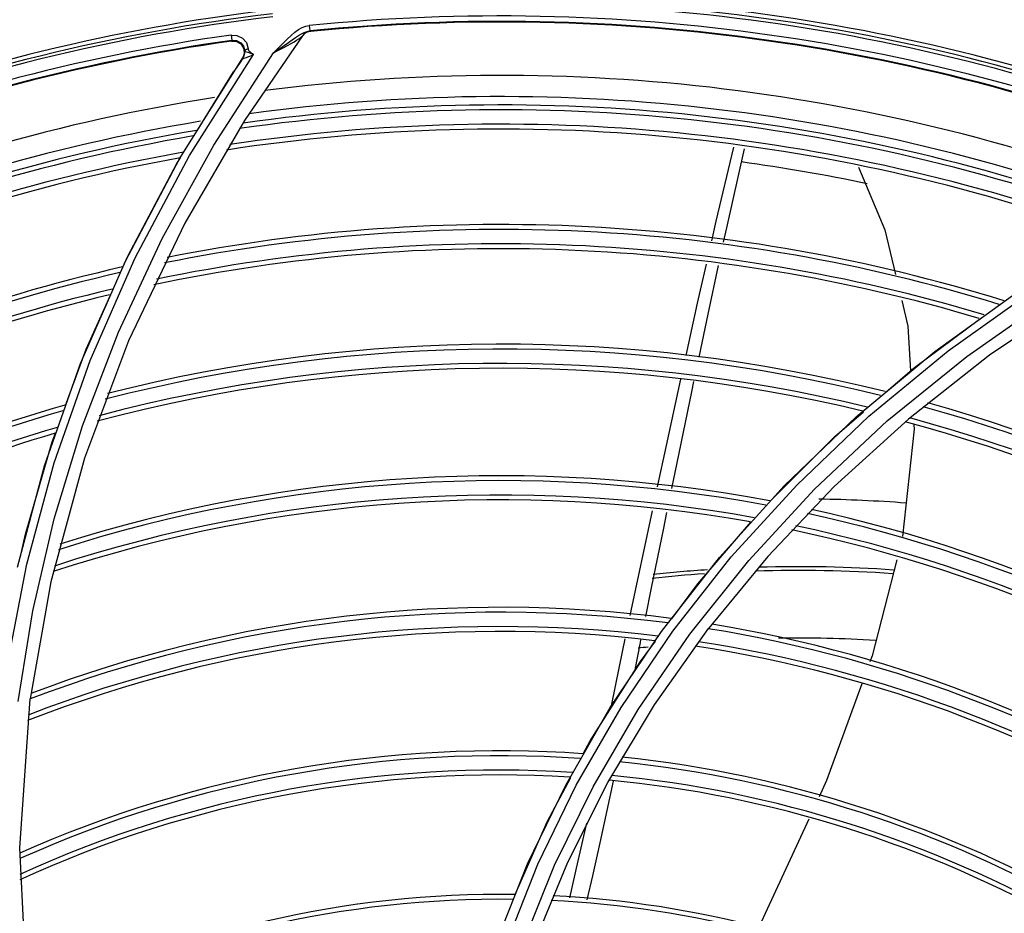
# Model space of a CAD drawing. Extents: x 40.7 to 137.4, y -250.8 to -221.5.
# Tile 193 of 256: x 71.4823 to 71.5828, y -247.0831 to -246.9919. Entities that reach past the tile are written whole.
import ezdxf

# ---------------------------------------------------------------- set-up
doc = ezdxf.new("R2010")
doc.units = 0
doc.header["$MEASUREMENT"] = 0
doc.layers.get('0').update_dxf_attribs({"linetype": 'CONTINUOUS'})

msp = doc.modelspace()

# ---------------------------------------------------------------- linework, layer by layer
at = {"color": 155}
for p, q in [((71.51146791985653, -246.9926017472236), (71.51181505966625, -246.992535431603)), ((71.51181678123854, -246.9925326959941), (71.51187204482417, -246.9930832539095)), ((71.50384652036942, -246.9935031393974), (71.50444059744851, -246.9935351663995)), ((71.50385068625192, -246.9934980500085), (71.50392850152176, -246.9940457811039)), ((71.51112976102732, -246.9935736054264), (71.505228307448, -247.0022398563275)), ((71.51105124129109, -246.993653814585), (71.51112976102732, -246.9935736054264)), ((71.51136741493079, -246.9933283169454), (71.51112965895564, -246.9935736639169)), ((71.51131850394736, -246.9933953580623), (71.51113807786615, -246.9935816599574)), ((71.51159552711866, -246.9931364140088), (71.51187204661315, -246.9930832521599)), ((71.51194659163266, -246.9931441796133), (71.51199546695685, -246.9930774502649)), ((71.50387629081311, -246.9941219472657), (71.50440623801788, -246.9941697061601)), ((71.5039285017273, -246.9940457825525), (71.5038763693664, -246.9941219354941)), ((71.49961103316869, -247.0058136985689), (71.50613487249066, -246.995483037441)), ((71.5020872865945, -247.0047502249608), (71.5081854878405, -246.9953148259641)), ((71.50518919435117, -246.9954249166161), (71.50503469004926, -246.995828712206)), ((71.49857254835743, -247.0061549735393), (71.5050573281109, -246.9958373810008)), ((71.5050311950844, -246.9958747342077), (71.50472492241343, -246.9963265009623)), ((71.50036936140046, -247.0032844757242), (71.50409582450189, -246.9972644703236)), ((71.505228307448, -247.0022398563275), (71.4991242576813, -247.0127025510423)), ((71.49305019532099, -247.0165767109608), (71.49857254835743, -247.0061549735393)), ((71.49829882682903, -247.0066293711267), (71.49866111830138, -247.0060440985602)), ((71.4991242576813, -247.0127025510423), (71.49337607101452, -247.0247145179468)), ((71.48846932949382, -247.0270333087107), (71.49305019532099, -247.0165767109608)), ((71.59030680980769, -247.0200821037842), (71.58129171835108, -247.0261783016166)), ((71.48868341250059, -247.0333791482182), (71.49235781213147, -247.0238321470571)), ((71.49337607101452, -247.0247145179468), (71.48888597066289, -247.0366995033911)), ((71.56897807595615, -247.0324151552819), (71.5770800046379, -247.0257365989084)), ((71.48576861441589, -247.0371530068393), (71.48945339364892, -247.026714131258)), ((71.56766832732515, -247.0324789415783), (71.57571656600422, -247.0257879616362)), ((71.58129171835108, -247.0261783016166), (71.57299982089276, -247.0326957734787)), ((71.48480252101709, -247.0374615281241), (71.48846932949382, -247.0270333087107)), ((71.56159676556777, -247.039435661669), (71.56897807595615, -247.0324151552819)), ((71.57299982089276, -247.0326957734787), (71.56543213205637, -247.0395803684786)), ((71.57358019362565, -247.0337435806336), (71.57239382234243, -247.0446797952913)), ((71.57355288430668, -247.0332831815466), (71.57358019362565, -247.0337435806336)), ((71.48557971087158, -247.0350263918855), (71.48590252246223, -247.0341478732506)), ((71.48888597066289, -247.0366995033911), (71.48543449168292, -247.0493016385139)), ((71.48201842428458, -247.0478057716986), (71.48480252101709, -247.0374615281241)), ((71.48297149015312, -247.0475093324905), (71.48576861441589, -247.0371530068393)), ((71.55491905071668, -247.0467619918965), (71.56159676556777, -247.039435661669)), ((71.56543213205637, -247.0395803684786), (71.55864828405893, -247.0467104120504)), ((71.54458875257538, -247.0527586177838), (71.54687353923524, -247.0420549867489)), ((71.54779165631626, -247.0543831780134), (71.55371188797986, -247.0468250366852)), ((71.54894317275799, -247.054345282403), (71.55491905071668, -247.0467619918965)), ((71.55864828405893, -247.0467104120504), (71.55257753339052, -247.0540879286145)), ((71.48102719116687, -247.057733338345), (71.48297149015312, -247.0475093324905)), ((71.48543449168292, -247.0493016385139), (71.48332589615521, -247.0612550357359)), ((71.48211335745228, -247.0615295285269), (71.4835888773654, -247.0522667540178)), ((71.54256293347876, -247.0621404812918), (71.54779165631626, -247.0543831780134)), ((71.54367200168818, -247.0621258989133), (71.54894317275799, -247.054345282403)), ((71.54709026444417, -247.0618516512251), (71.55257807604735, -247.0540883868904)), ((71.48227347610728, -247.0764626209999), (71.48332658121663, -247.0612551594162)), ((71.54231328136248, -247.0698001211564), (71.54709026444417, -247.0618516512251)), ((71.53801216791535, -247.0700598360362), (71.54256293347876, -247.0621404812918)), ((71.53908963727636, -247.0700666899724), (71.54367200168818, -247.0621258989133)), ((71.48296315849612, -247.0905819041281), (71.48227347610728, -247.0764626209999))]:
    msp.add_line(p, q, dxfattribs=at)
for points in [[(71.51073463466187, -246.9929523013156), (71.51110501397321, -246.9927425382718), (71.51146791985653, -246.9926017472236)], [(71.50444059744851, -246.9935351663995), (71.505000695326, -246.9938066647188), (71.50540196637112, -246.9942701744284), (71.50559309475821, -246.9949142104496)], [(71.5095756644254, -246.9939173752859), (71.50997440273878, -246.9935466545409), (71.5103583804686, -246.9932234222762), (71.51073463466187, -246.9929523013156)], [(71.50968848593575, -246.9942660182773), (71.51007081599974, -246.9939959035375), (71.5104163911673, -246.9937582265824), (71.51073411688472, -246.9935514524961), (71.51103132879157, -246.9933766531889), (71.51131607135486, -246.9932365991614), (71.51159552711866, -246.9931364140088)], [(71.51194659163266, -246.9931441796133), (71.51161479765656, -246.993225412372), (71.51131850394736, -246.9933953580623)], [(71.51199546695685, -246.9930774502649), (71.511663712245, -246.9931585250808), (71.51136741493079, -246.9933283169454)], [(71.5119954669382, -246.9930774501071), (71.51198107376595, -246.9930766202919), (71.51193841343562, -246.9930787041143), (71.511872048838, -246.9930832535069)], [(71.5039285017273, -246.9940457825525), (71.50439487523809, -246.9940737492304), (71.50482244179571, -246.9942891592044), (71.50511923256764, -246.9946432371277), (71.50525561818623, -246.9951143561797)], [(71.50440623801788, -246.9941697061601), (71.50485790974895, -246.9944479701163), (71.50513787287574, -246.9948967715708), (71.50518919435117, -246.9954249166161)], [(71.5081854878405, -246.9953148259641), (71.50869553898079, -246.9948003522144), (71.50915319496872, -246.9943347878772), (71.5095756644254, -246.9939173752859)], [(71.50818837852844, -246.9953103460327), (71.50876548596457, -246.9949187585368), (71.50925847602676, -246.994571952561), (71.50968848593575, -246.9942660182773)], [(71.50818845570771, -246.9953103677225), (71.50869866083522, -246.9950574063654), (71.5091718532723, -246.9948092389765), (71.50959381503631, -246.9945745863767), (71.50996257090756, -246.9943656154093), (71.51027557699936, -246.9941870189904), (71.51053343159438, -246.9940258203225), (71.51074725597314, -246.9938821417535), (71.51092086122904, -246.9937576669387), (71.51105124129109, -246.993653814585)], [(71.50505677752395, -246.9958371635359), (71.50517581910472, -246.9956128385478), (71.50524317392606, -246.9953679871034), (71.50525561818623, -246.9951143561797)], [(71.50525584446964, -246.9951143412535), (71.5052857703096, -246.9951754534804), (71.50539994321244, -246.9952119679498), (71.50556467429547, -246.9952494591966)], [(71.50525587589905, -246.9951143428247), (71.50529889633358, -246.9950207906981), (71.50542023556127, -246.9949477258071), (71.50559675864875, -246.9949091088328)], [(71.50556467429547, -246.9952494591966), (71.50573700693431, -246.9953282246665), (71.50592676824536, -246.9954023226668), (71.50613838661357, -246.9954780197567)], [(71.505568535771, -246.9957369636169), (71.50574236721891, -246.9956621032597), (71.50593162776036, -246.9955759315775), (71.50613875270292, -246.9954780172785)], [(71.50559309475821, -246.9949142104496), (71.50560007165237, -246.9949899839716), (71.50562440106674, -246.9950559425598), (71.50566717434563, -246.9951130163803), (71.50572087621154, -246.9951715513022), (71.50578599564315, -246.9952323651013), (71.50586093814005, -246.9952939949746)], [(71.50586093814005, -246.9952939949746), (71.50593957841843, -246.9953517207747), (71.50601280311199, -246.99540033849), (71.50608040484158, -246.9954405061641), (71.50613487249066, -246.995483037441)], [(71.50472492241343, -246.9963265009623), (71.50441299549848, -246.9967898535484), (71.50409580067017, -246.9972644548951)], [(71.5050573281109, -246.9958373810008), (71.50504271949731, -246.9958675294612), (71.50505202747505, -246.9958882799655), (71.50509453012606, -246.9958937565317), (71.50517269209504, -246.9958799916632), (71.5052807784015, -246.9958473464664), (71.5054132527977, -246.9957992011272), (71.505568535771, -246.9957369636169)], [(71.49235781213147, -247.0238321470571), (71.49681798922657, -247.0142734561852), (71.5020872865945, -247.0047502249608)], [(71.55291785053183, -247.0145178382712), (71.55337716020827, -247.0124929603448), (71.5551796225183, -247.0049440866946)], [(71.55412881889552, -247.0146563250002), (71.55444914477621, -247.0131712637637), (71.55628148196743, -247.0051199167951)], [(71.48945339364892, -247.026714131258), (71.49405766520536, -247.0162476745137), (71.49961103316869, -247.0058136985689)], [(71.49279697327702, -247.0171857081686), (71.49329121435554, -247.0160787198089), (71.49829882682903, -247.0066293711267)], [(71.56792345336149, -247.0069776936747), (71.5706065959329, -247.0133847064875), (71.57169335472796, -247.017934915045)], [(71.57571656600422, -247.0257879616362), (71.58447787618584, -247.0194896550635), (71.59394539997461, -247.0136407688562)], [(71.5770800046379, -247.0257365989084), (71.58589687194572, -247.0194580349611), (71.59534533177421, -247.0136791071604)], [(71.55070196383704, -247.0546380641), (71.55669721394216, -247.0471294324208), (71.56341404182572, -247.0398593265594), (71.57084303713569, -247.0328965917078), (71.57896861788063, -247.0263061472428), (71.58785563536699, -247.0200827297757), (71.59737659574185, -247.0143591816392)], [(71.5503008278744, -247.0262071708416), (71.55147570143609, -247.0208755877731), (71.55237647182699, -247.0169045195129)], [(71.55162741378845, -247.0263749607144), (71.55254897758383, -247.0219806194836), (71.55361630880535, -247.0170323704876)], [(71.48694622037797, -247.031307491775), (71.48905842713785, -247.0255592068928), (71.4915198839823, -247.0200460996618)], [(71.57233081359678, -247.0206039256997), (71.57295608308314, -247.0232218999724), (71.5732263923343, -247.027778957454)], [(71.57069353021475, -247.0299678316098), (71.57361245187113, -247.027445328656), (71.58027366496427, -247.0224882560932)], [(71.54739499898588, -247.0396206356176), (71.5482999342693, -247.0353980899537), (71.54976495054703, -247.0286418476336)], [(71.54884822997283, -247.0398028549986), (71.54938763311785, -247.0371648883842), (71.55088348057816, -247.0299222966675), (71.55110312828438, -247.0288749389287)], [(71.55371188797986, -247.0468250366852), (71.56033475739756, -247.0395081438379), (71.56766832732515, -247.0324789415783)], [(71.55887725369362, -247.041082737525), (71.5654747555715, -247.03447784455), (71.56840361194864, -247.0319467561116)], [(71.4835888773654, -247.0522667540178), (71.48576950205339, -247.0428706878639), (71.48868341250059, -247.0333791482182)], [(71.482305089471, -247.0468468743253), (71.48283331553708, -247.0444350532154), (71.48557971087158, -247.0350263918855)], [(71.54617918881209, -247.0528670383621), (71.54677558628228, -247.0499398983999), (71.54802565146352, -247.0438256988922), (71.54835302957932, -247.0422246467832)], [(71.54884989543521, -247.0530977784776), (71.5514927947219, -247.0495289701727), (71.55691425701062, -247.0432374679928)], [(71.57181924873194, -247.0470750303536), (71.5693032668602, -247.0568676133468), (71.56908185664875, -247.0574727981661)], [(71.52760347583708, -247.1109336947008), (71.52897489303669, -247.1027338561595), (71.53096950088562, -247.0945247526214), (71.53359737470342, -247.0863484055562), (71.53687169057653, -247.0782368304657), (71.54080400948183, -247.0702268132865), (71.5454090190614, -247.0623494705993), (71.55070196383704, -247.0546380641)], [(71.53980298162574, -247.0668791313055), (71.54051042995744, -247.0655505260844), (71.54563315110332, -247.0574414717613), (71.54717205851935, -247.0553634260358)], [(71.54268071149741, -247.061965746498), (71.5434977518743, -247.0579478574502), (71.54408629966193, -247.0551458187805)], [(71.54508821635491, -247.0583040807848), (71.54563965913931, -247.0555150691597), (71.54569588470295, -247.0552391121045)], [(71.56825683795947, -247.0597278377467), (71.56465424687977, -247.069574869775), (71.56388029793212, -247.0712558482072)], [(71.53283957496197, -247.0812353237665), (71.53610905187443, -247.0738164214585), (71.53852302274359, -247.0692829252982)], [(71.53481996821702, -247.0861557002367), (71.53821898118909, -247.0779288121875), (71.54231328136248, -247.0698001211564)], [(71.54021867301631, -247.0817692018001), (71.5407651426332, -247.0793056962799), (71.54152561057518, -247.075964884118), (71.54225907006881, -247.072657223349), (71.54288307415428, -247.0696429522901)], [(71.5308874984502, -247.0862554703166), (71.53412489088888, -247.0781085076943), (71.53801216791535, -247.0700598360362)], [(71.5319224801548, -247.0863133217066), (71.53517736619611, -247.0781404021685), (71.53908963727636, -247.0700666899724)], [(71.53843065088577, -247.0815543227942), (71.53929475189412, -247.0777976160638), (71.54018480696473, -247.0739491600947)], [(71.56282624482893, -247.0735451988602), (71.55839278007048, -247.0831744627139), (71.55762208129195, -247.0847896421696)]]:
    msp.add_lwpolyline(points, dxfattribs=at)
for centre, radius, start, end in [((71.53132658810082, -247.1868971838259), 0.2083655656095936, 94.44620732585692, 121.4670103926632), ((71.53132658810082, -247.1868971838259), 0.2083655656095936, 64.44620732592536, 91.47991457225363), ((71.53132658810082, -247.1868971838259), 0.1973534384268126, 66.93128695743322, 93.94733391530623), ((71.53132658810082, -247.1868971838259), 0.196939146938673, 66.78905977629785, 94.74509674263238), ((71.53132658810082, -247.1868971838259), 0.1965840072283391, 66.78543876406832, 94.74534795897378), ((71.53132658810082, -247.1868971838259), 0.1969382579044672, 96.78545864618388, 124.790876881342), ((71.53132658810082, -247.1868971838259), 0.1973534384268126, 96.93128696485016, 123.9473339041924), ((71.53132658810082, -247.1868971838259), 0.1953405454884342, 68.08449459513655, 95.73258568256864), ((71.53132658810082, -247.1868971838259), 0.1966393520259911, 96.7864327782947, 124.7898905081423), ((71.53132658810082, -247.1868971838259), 0.1947878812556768, 68.08580860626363, 95.73200192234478), ((71.53132658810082, -247.1868971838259), 0.1947198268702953, 68.0983991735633, 95.71196872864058), ((71.53132658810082, -247.1868971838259), 0.1953376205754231, 98.0872283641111, 125.7522301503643), ((71.53132658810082, -247.1868971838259), 0.1947878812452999, 98.08580861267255, 125.7529731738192), ((71.53132658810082, -247.1868971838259), 0.1947198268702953, 98.098399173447, 125.7281499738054), ((71.53132658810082, -247.1868971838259), 0.1892692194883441, 68.83827172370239, 97.29821938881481), ((71.53132658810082, -247.1868971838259), 0.1892692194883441, 98.8635911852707, 127.2923942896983), ((71.53132658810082, -247.1868971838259), 0.1862599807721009, 69.58963827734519, 98.1055036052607), ((71.53132658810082, -247.1868971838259), 0.1871111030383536, 69.45322760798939, 97.87350031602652), ((71.53132658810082, -247.1868971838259), 0.1857594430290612, 69.72251940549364, 98.23659648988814), ((71.53132658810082, -247.1868971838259), 0.1871111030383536, 99.4151993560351, 127.9559810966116), ((71.53132658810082, -247.1868971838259), 0.1842944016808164, 70.1108522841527, 98.61961165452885), ((71.53132658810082, -247.1868971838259), 0.1862599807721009, 99.58963827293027, 128.1055036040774), ((71.53132658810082, -247.1868971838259), 0.1837939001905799, 70.2433301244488, 98.75024427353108), ((71.53132658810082, -247.1868971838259), 0.1857594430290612, 99.72251940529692, 128.2365964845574), ((71.53132658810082, -247.1868971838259), 0.1842944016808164, 100.1108522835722, 128.6196116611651), ((71.53132658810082, -247.1868971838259), 0.1837939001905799, 100.2433301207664, 128.750244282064), ((71.53132658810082, -247.1868971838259), 0.182110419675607, 78.12906663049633, 82.23287535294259), ((71.53132658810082, -247.1868971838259), 0.1735513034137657, 72.93079993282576, 101.3964415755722), ((71.53132658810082, -247.1868971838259), 0.1740518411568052, 72.80054428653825, 101.2683695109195), ((71.53132658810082, -247.1868971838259), 0.1715857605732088, 73.44118257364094, 101.89807055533), ((71.53132658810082, -247.1868971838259), 0.1720862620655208, 73.31137830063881, 101.7705226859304), ((71.53132658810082, -247.1868971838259), 0.1740518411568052, 102.8005442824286, 131.2683695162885), ((71.53132658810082, -247.1868971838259), 0.1735513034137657, 102.9307999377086, 131.3964415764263), ((71.53132658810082, -247.1868971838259), 0.1720862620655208, 103.3113783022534, 131.7705226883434), ((71.53132658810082, -247.1868971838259), 0.1715857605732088, 103.4411825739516, 131.8980705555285), ((71.53132658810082, -247.1868971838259), 0.16134316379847, 76.0709753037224, 104.4772513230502), ((71.53132658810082, -247.1868971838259), 0.1618437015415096, 75.94367632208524, 104.3526378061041), ((71.53132658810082, -247.1868971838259), 0.1593776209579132, 76.56959761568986, 104.9651029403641), ((71.53132658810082, -247.1868971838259), 0.1598781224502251, 76.44281136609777, 104.8410937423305), ((71.53132658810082, -247.1868971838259), 0.1618437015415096, 105.9436763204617, 134.3526378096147), ((71.53132658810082, -247.1868971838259), 0.16134316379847, 49.29377332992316, 74.47725132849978), ((71.53132658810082, -247.1868971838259), 0.1618437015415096, 49.16089808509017, 74.35263781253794), ((71.53132658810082, -247.1868971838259), 0.16134316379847, 106.07097530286, 134.4772513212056), ((71.53132658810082, -247.1868971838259), 0.1598781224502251, 49.68220639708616, 74.841093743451), ((71.53132658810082, -247.1868971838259), 0.1598781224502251, 106.4428113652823, 134.841093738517), ((71.53132658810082, -247.1868971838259), 0.1593776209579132, 49.81475983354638, 74.96510293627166), ((71.53132658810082, -247.1868971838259), 0.1593776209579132, 106.5695976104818, 134.9651029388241), ((71.53132658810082, -247.1868971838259), 0.148414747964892, 79.31201704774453, 107.6401345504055), ((71.53132658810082, -247.1868971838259), 0.147914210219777, 79.43557971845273, 107.7602932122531), ((71.53132658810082, -247.1868971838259), 0.1464491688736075, 79.79635647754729, 108.110929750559), ((71.53132658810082, -247.1868971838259), 0.1459486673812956, 79.91932144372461, 108.2303683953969), ((71.56180242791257, -247.1853000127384), 0.1444390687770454, 85.65045289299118, 89.18066013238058), ((71.53132658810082, -247.1868971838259), 0.147914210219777, 52.82751340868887, 77.76029321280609), ((71.53132658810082, -247.1868971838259), 0.148414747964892, 52.69690694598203, 77.64013455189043), ((71.53132658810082, -247.1868971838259), 0.1464491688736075, 53.2092720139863, 78.11092974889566), ((71.53132658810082, -247.1868971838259), 0.1459486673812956, 53.33953353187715, 78.23036839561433), ((71.56180242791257, -247.1853000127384), 0.1375331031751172, 85.96386045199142, 91.69693663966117), ((71.56180242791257, -247.1853000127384), 0.1371501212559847, 94.02716119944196, 96.26062770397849), ((71.56180242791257, -247.1853000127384), 0.1375331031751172, 93.87914285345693, 96.20908922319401), ((71.56180242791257, -247.1853000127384), 0.1371501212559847, 85.9932323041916, 91.83845110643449), ((71.53132658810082, -247.1868971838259), 0.1349857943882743, 82.57203353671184, 110.7970522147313), ((71.53132658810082, -247.1868971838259), 0.1344852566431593, 82.69120008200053, 110.9117561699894), ((71.53132658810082, -247.1868971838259), 0.1330202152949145, 83.03894360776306, 111.2465731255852), ((71.53132658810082, -247.1868971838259), 0.1349857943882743, 56.1699285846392, 80.79705221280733), ((71.53132658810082, -247.1868971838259), 0.1325197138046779, 83.15739799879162, 111.3604927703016), ((71.53132658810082, -247.1868971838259), 0.1344852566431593, 56.29809965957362, 80.91174682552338), ((71.53132658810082, -247.1868971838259), 0.1325197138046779, 56.80049106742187, 81.36049276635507), ((71.53132658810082, -247.1868971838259), 0.1330202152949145, 56.67269163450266, 81.24657312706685), ((71.56180242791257, -247.1853000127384), 0.1302441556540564, 86.55114305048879, 90.91159860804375), ((71.56180242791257, -247.1853000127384), 0.1302441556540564, 96.78319277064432, 97.23337834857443), ((71.53132658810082, -247.1868971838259), 0.1203360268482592, 85.98047436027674, 114.0582138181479), ((71.53132658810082, -247.1868971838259), 0.1198354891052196, 86.09380462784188, 114.1657089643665), ((71.53132658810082, -247.1868971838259), 0.1198354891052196, 60.00661670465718, 84.1657089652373), ((71.53132658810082, -247.1868971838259), 0.1203360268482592, 59.88131430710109, 84.05821381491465), ((71.53132658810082, -247.1868971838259), 0.1183704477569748, 86.42420849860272, 114.4786858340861), ((71.53132658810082, -247.1868971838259), 0.1178699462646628, 86.5366480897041, 114.5850491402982), ((71.53132658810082, -247.1868971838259), 0.1178699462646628, 60.49766456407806, 84.5850491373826), ((71.53132658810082, -247.1868971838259), 0.1183704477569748, 60.37276595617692, 84.47868583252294), ((71.53132658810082, -247.1868971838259), 0.1056862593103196, 89.19698331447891, 117.0756487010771), ((71.53132658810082, -247.1868971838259), 0.1051857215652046, 89.30285919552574, 117.1735397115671), ((71.53132658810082, -247.1868971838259), 0.1051857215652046, 63.62732562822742, 87.17353970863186), ((71.53132658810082, -247.1868971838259), 0.1056862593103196, 63.50515742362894, 87.07564870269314)]:
    msp.add_arc(centre, radius, start, end, dxfattribs=at)

doc.saveas('drawing.dxf')
